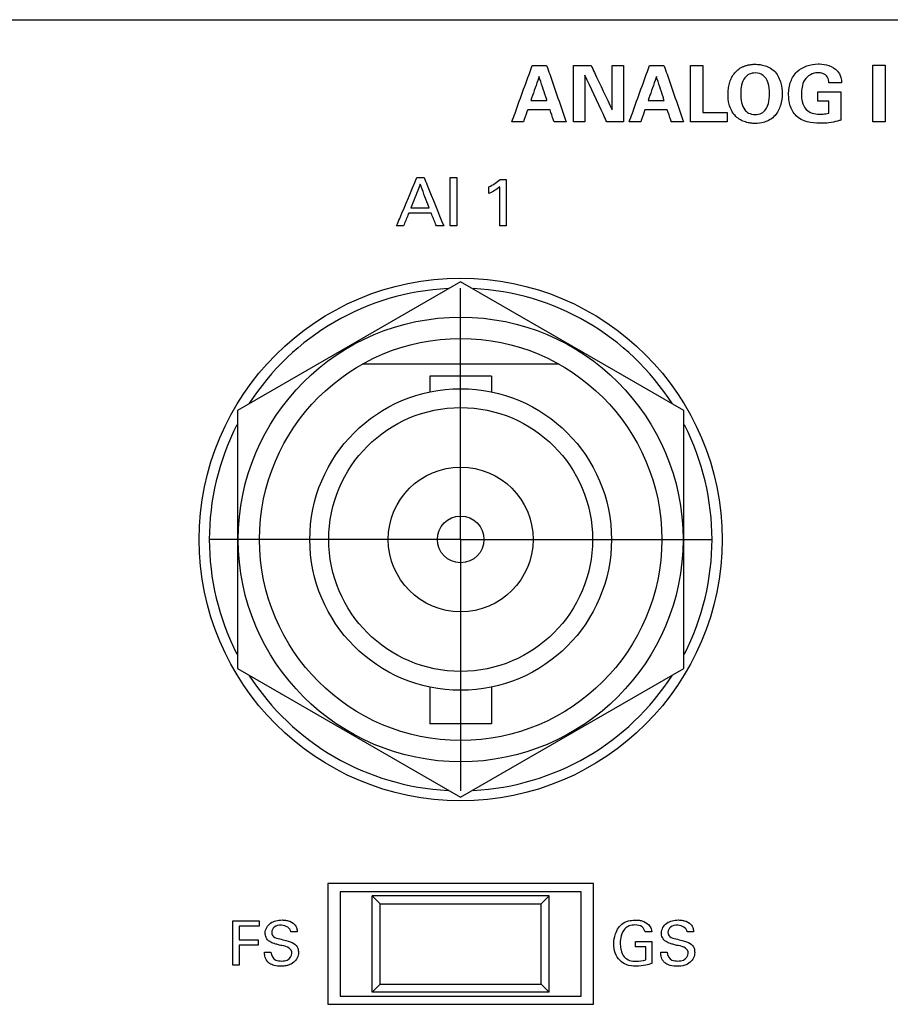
# Model space of a CAD drawing. Header units: inches. Extents: x 0 to 34, y 0 to 22.
# Tile 39 of 119: x 14 to 15.1, y 13.1 to 14.3. Entities that reach past the tile are written whole.
import ezdxf

# ---------------------------------------------------------------- set-up
doc = ezdxf.new("R2010")
doc.units = ezdxf.units.IN
doc.header["$LTSCALE"] = 1.87
doc.header["$MEASUREMENT"] = 0
doc.linetypes.add('CENTER', pattern=[0.6, 0.375, -0.075, 0.075, -0.075])
doc.layers.get('0').update_dxf_attribs({"linetype": 'CONTINUOUS'})
doc.layers.add('DATUMCURVES', color=7, linetype='CONTINUOUS')
doc.layers.add('DEFAULT_1', color=7, linetype='CENTER')

msp = doc.modelspace()

# ---------------------------------------------------------------- linework, layer by layer
at = {"color": 7, "linetype": 'CONTINUOUS'}
for p, q in [((14.5762, 14.0063), (14.2987, 13.8461)), ((14.8537, 13.8461), (14.5762, 14.0063)), ((14.6986, 13.9039), (14.4538, 13.9039)), ((14.5377, 13.8891), (14.5377, 13.8694)), ((14.6147, 13.8891), (14.5377, 13.8891)), ((14.6147, 13.8891), (14.6147, 13.8694)), ((14.2987, 13.8461), (14.2987, 13.5256)), ((14.8537, 13.5256), (14.8537, 13.8461)), ((14.2987, 13.5256), (14.5762, 13.3654)), ((14.5762, 13.3654), (14.8537, 13.5256)), ((14.5377, 13.5024), (14.5377, 13.4566)), ((14.6147, 13.5024), (14.6147, 13.4566)), ((14.6147, 13.4566), (14.5377, 13.4566)), ((14.4112, 13.2579), (14.4112, 13.1079)), ((14.7412, 13.2579), (14.4112, 13.2579)), ((14.7412, 13.1079), (14.7412, 13.2579)), ((14.4262, 13.2479), (14.4262, 13.1179)), ((14.7262, 13.2479), (14.4262, 13.2479)), ((14.4662, 13.1229), (14.4662, 13.2429)), ((14.4662, 13.2429), (14.4762, 13.2329)), ((14.6862, 13.2429), (14.4662, 13.2429)), ((14.6762, 13.2329), (14.6862, 13.2429)), ((14.6862, 13.1229), (14.6862, 13.2429)), ((14.7262, 13.1179), (14.7262, 13.2479)), ((14.4762, 13.1329), (14.4762, 13.2329)), ((14.4762, 13.2329), (14.6762, 13.2329)), ((14.6762, 13.1329), (14.6762, 13.2329)), ((14.4662, 13.1229), (14.4762, 13.1329)), ((14.4762, 13.1329), (14.6762, 13.1329)), ((14.6762, 13.1329), (14.6862, 13.1229)), ((14.4262, 13.1179), (14.7262, 13.1179)), ((14.6862, 13.1229), (14.4662, 13.1229)), ((14.4112, 13.1079), (14.7412, 13.1079))]:
    msp.add_line(p, q, dxfattribs=at)
for radius in [0.325, 0.2765, 0.25, 0.1875, 0.164, 0.09, 0.029]:
    msp.add_circle((14.5762, 13.6859), radius, dxfattribs=at)
for start, end in [(92.8821, 147.3645), (32.6355, 87.1179), (152.8684, 207.1316), (332.8684, 27.1316), (212.6355, 267.1179), (272.8821, 327.3645)]:
    msp.add_arc((14.5762, 13.6859), 0.3125, start, end, dxfattribs=at)
at = {"layer": 'DATUMCURVES', "color": 40, "linetype": 'CONTINUOUS'}
for points, knots in [([(12.9377, 14.3323, 0.8645), (13.1335, 14.3323, 0.8645), (14.3868, 14.3323, 0.8645), (15.6402, 14.3323, 0.8645), (16.6977, 14.3323, 0.8645)], [0, 0, 0, 0, 0.15625, 1, 1, 1, 1]), ([(15.0231, 14.2035, 0.8645), (15.0126, 14.2035, 0.8645), (14.9948, 14.2066, 0.8645), (14.9849, 14.2252, 0.8645), (14.9833, 14.2403, 0.8645), (14.9853, 14.2551, 0.8645), (14.996, 14.2725, 0.8645), (15.0117, 14.2773, 0.8645), (15.0217, 14.2773, 0.8645), (15.0222, 14.2773, 0.8645)], [0, 0, 0, 0, 0.260073, 0.387073, 0.496285, 0.63518, 0.753427, 0.987589, 1, 1, 1, 1]), ([(15.0222, 14.2773, 0.8645), (15.0263, 14.2772, 0.8645), (15.0344, 14.2759, 0.8645), (15.0446, 14.2701, 0.8645), (15.0492, 14.2614, 0.8645), (15.0496, 14.256, 0.8645), (15.0497, 14.2538, 0.8645)], [0, 0, 0, 0, 0.295758, 0.608711, 0.831337, 1, 1, 1, 1]), ([(14.6398, 14.2051, 0.8645), (14.6411, 14.2087, 0.8645), (14.6496, 14.2322, 0.8645), (14.6581, 14.2556, 0.8645), (14.6652, 14.2754, 0.8645)], [0, 0, 0, 0, 0.15625, 1, 1, 1, 1]), ([(14.6652, 14.2754, 0.8645), (14.6661, 14.2754, 0.8645), (14.6721, 14.2754, 0.8645), (14.6781, 14.2754, 0.8645), (14.6831, 14.2754, 0.8645)], [0, 0, 0, 0, 0.15625, 1, 1, 1, 1]), ([(14.6831, 14.2754, 0.8645), (14.6844, 14.2717, 0.8645), (14.6925, 14.2483, 0.8645), (14.7006, 14.2248, 0.8645), (14.7075, 14.2051, 0.8645)], [0, 0, 0, 0, 0.15625, 1, 1, 1, 1]), ([(14.7165, 14.2754, 0.8645), (14.7177, 14.2754, 0.8645), (14.7249, 14.2754, 0.8645), (14.7322, 14.2754, 0.8645), (14.7383, 14.2754, 0.8645)], [0, 0, 0, 0, 0.15625, 1, 1, 1, 1]), ([(14.7165, 14.2051, 0.8645), (14.7165, 14.2087, 0.8645), (14.7165, 14.2322, 0.8645), (14.7165, 14.2556, 0.8645), (14.7165, 14.2754, 0.8645)], [0, 0, 0, 0, 0.15625, 1, 1, 1, 1]), ([(14.7383, 14.2754, 0.8645), (14.7397, 14.2725, 0.8645), (14.7485, 14.254, 0.8645), (14.7572, 14.2356, 0.8645), (14.7646, 14.22, 0.8645)], [0, 0, 0, 0, 0.15625, 1, 1, 1, 1]), ([(14.7646, 14.22, 0.8645), (14.7646, 14.2229, 0.8645), (14.7646, 14.2414, 0.8645), (14.7646, 14.2598, 0.8645), (14.7646, 14.2754, 0.8645)], [0, 0, 0, 0, 0.15625, 1, 1, 1, 1]), ([(14.7787, 14.2754, 0.8645), (14.7787, 14.2717, 0.8645), (14.7787, 14.2483, 0.8645), (14.7787, 14.2248, 0.8645), (14.7787, 14.2051, 0.8645)], [0, 0, 0, 0, 0.15625, 1, 1, 1, 1]), ([(14.7857, 14.2051, 0.8645), (14.787, 14.2087, 0.8645), (14.7954, 14.2322, 0.8645), (14.8039, 14.2556, 0.8645), (14.811, 14.2754, 0.8645)], [0, 0, 0, 0, 0.15625, 1, 1, 1, 1]), ([(14.811, 14.2754, 0.8645), (14.812, 14.2754, 0.8645), (14.8179, 14.2754, 0.8645), (14.8239, 14.2754, 0.8645), (14.8289, 14.2754, 0.8645)], [0, 0, 0, 0, 0.15625, 1, 1, 1, 1]), ([(14.8289, 14.2754, 0.8645), (14.8302, 14.2717, 0.8645), (14.8383, 14.2483, 0.8645), (14.8465, 14.2248, 0.8645), (14.8533, 14.2051, 0.8645)], [0, 0, 0, 0, 0.15625, 1, 1, 1, 1]), ([(14.8621, 14.2753, 0.8645), (14.8629, 14.2753, 0.8645), (14.868, 14.2753, 0.8645), (14.8731, 14.2753, 0.8645), (14.8774, 14.2753, 0.8645)], [0, 0, 0, 0, 0.15625, 1, 1, 1, 1]), ([(14.8621, 14.2051, 0.8645), (14.8621, 14.2087, 0.8645), (14.8621, 14.2321, 0.8645), (14.8621, 14.2555, 0.8645), (14.8621, 14.2753, 0.8645)], [0, 0, 0, 0, 0.15625, 1, 1, 1, 1]), ([(14.8774, 14.2753, 0.8645), (14.8774, 14.2722, 0.8645), (14.8774, 14.2528, 0.8645), (14.8774, 14.2334, 0.8645), (14.8774, 14.217, 0.8645)], [0, 0, 0, 0, 0.15625, 1, 1, 1, 1]), ([(14.9411, 14.2033, 0.8645), (14.939, 14.2034, 0.8645), (14.935, 14.2038, 0.8645), (14.9263, 14.206, 0.8645), (14.9155, 14.2127, 0.8645), (14.909, 14.2272, 0.8645), (14.9085, 14.2388, 0.8645), (14.9089, 14.2461, 0.8645), (14.9102, 14.253, 0.8645), (14.9125, 14.2594, 0.8645), (14.9158, 14.2651, 0.8645), (14.9204, 14.27, 0.8645), (14.9252, 14.2731, 0.8645), (14.9298, 14.275, 0.8645), (14.933, 14.2759, 0.8645), (14.9357, 14.2763, 0.8645), (14.9378, 14.2766, 0.8645), (14.9397, 14.2768, 0.8645), (14.9409, 14.2768, 0.8645), (14.9419, 14.2768, 0.8645), (14.9419, 14.2768, 0.8645), (14.9424, 14.2768, 0.8645)], [0, 0, 0, 0, 0.037678, 0.081637, 0.169553, 0.275768, 0.381982, 0.459235, 0.536487, 0.613739, 0.690991, 0.768243, 0.845496, 0.884122, 0.922748, 0.942061, 0.961374, 0.980687, 0.990343, 0.995172, 1, 1, 1, 1]), ([(14.9603, 14.241, 0.8645), (14.9603, 14.2444, 0.8645), (14.9594, 14.2545, 0.8645), (14.9527, 14.2642, 0.8645), (14.9432, 14.2668, 0.8645), (14.9345, 14.2649, 0.8645), (14.9261, 14.2578, 0.8645), (14.9243, 14.2478, 0.8645), (14.9244, 14.2397, 0.8645)], [0, 0, 0, 0, 0.147478, 0.296429, 0.44538, 0.56216, 0.67894, 1, 1, 1, 1]), ([(14.9424, 14.2768, 0.8645), (14.9429, 14.2768, 0.8645), (14.9454, 14.2768, 0.8645), (14.9493, 14.2764, 0.8645), (14.9572, 14.2748, 0.8645), (14.9685, 14.2681, 0.8645), (14.9753, 14.2529, 0.8645), (14.9765, 14.2385, 0.8645), (14.9745, 14.2254, 0.8645), (14.9669, 14.2106, 0.8645), (14.9535, 14.204, 0.8645), (14.945, 14.2033, 0.8645), (14.9415, 14.2033, 0.8645), (14.9411, 14.2033, 0.8645)], [0, 0, 0, 0, 0.020703, 0.041405, 0.082811, 0.165622, 0.256175, 0.346728, 0.480717, 0.614706, 0.797043, 0.979379, 1, 1, 1, 1]), ([(15.0203, 14.2663, 0.8645), (15.014, 14.2663, 0.8645), (15.0038, 14.2606, 0.8645), (15.0004, 14.2485, 0.8645), (14.9996, 14.2394, 0.8645), (15.0004, 14.2299, 0.8645), (15.0056, 14.2176, 0.8645), (15.0163, 14.2147, 0.8645), (15.0222, 14.2147, 0.8645)], [0, 0, 0, 0, 0.25565, 0.378813, 0.496177, 0.619158, 0.76456, 1, 1, 1, 1]), ([(15.0341, 14.2538, 0.8645), (15.0339, 14.2562, 0.8645), (15.033, 14.2613, 0.8645), (15.0269, 14.2658, 0.8645), (15.0224, 14.2663, 0.8645), (15.0203, 14.2663, 0.8645)], [0, 0, 0, 0, 0.354875, 0.705728, 1, 1, 1, 1]), ([(15.0887, 14.2756, 0.8645), (15.0895, 14.2756, 0.8645), (15.0945, 14.2756, 0.8645), (15.0995, 14.2756, 0.8645), (15.1038, 14.2756, 0.8645)], [0, 0, 0, 0, 0.15625, 1, 1, 1, 1]), ([(15.0887, 14.2051, 0.8645), (15.0887, 14.2087, 0.8645), (15.0887, 14.2322, 0.8645), (15.0887, 14.2557, 0.8645), (15.0887, 14.2756, 0.8645)], [0, 0, 0, 0, 0.15625, 1, 1, 1, 1]), ([(15.1038, 14.2756, 0.8645), (15.1038, 14.2719, 0.8645), (15.1038, 14.2484, 0.8645), (15.1038, 14.2249, 0.8645), (15.1038, 14.2051, 0.8645)], [0, 0, 0, 0, 0.15625, 1, 1, 1, 1]), ([(14.6737, 14.2616, 0.8645), (14.6732, 14.26, 0.8645), (14.6697, 14.25, 0.8645), (14.6663, 14.24, 0.8645), (14.6633, 14.2316, 0.8645)], [0, 0, 0, 0, 0.15625, 1, 1, 1, 1]), ([(14.6835, 14.2316, 0.8645), (14.683, 14.2332, 0.8645), (14.6797, 14.2432, 0.8645), (14.6765, 14.2531, 0.8645), (14.6737, 14.2616, 0.8645)], [0, 0, 0, 0, 0.15625, 1, 1, 1, 1]), ([(14.7579, 14.2051, 0.8645), (14.7565, 14.2081, 0.8645), (14.7474, 14.2276, 0.8645), (14.7384, 14.247, 0.8645), (14.7307, 14.2634, 0.8645)], [0, 0, 0, 0, 0.15625, 1, 1, 1, 1]), ([(14.7307, 14.2634, 0.8645), (14.7307, 14.2604, 0.8645), (14.7307, 14.2409, 0.8645), (14.7307, 14.2215, 0.8645), (14.7307, 14.2051, 0.8645)], [0, 0, 0, 0, 0.15625, 1, 1, 1, 1]), ([(14.8196, 14.2616, 0.8645), (14.819, 14.26, 0.8645), (14.8156, 14.25, 0.8645), (14.8121, 14.24, 0.8645), (14.8092, 14.2316, 0.8645)], [0, 0, 0, 0, 0.15625, 1, 1, 1, 1]), ([(14.8293, 14.2316, 0.8645), (14.8288, 14.2332, 0.8645), (14.8256, 14.2432, 0.8645), (14.8223, 14.2531, 0.8645), (14.8196, 14.2616, 0.8645)], [0, 0, 0, 0, 0.15625, 1, 1, 1, 1]), ([(15.0497, 14.2538, 0.8645), (15.0489, 14.2538, 0.8645), (15.0437, 14.2538, 0.8645), (15.0385, 14.2538, 0.8645), (15.0341, 14.2538, 0.8645)], [0, 0, 0, 0, 0.15625, 1, 1, 1, 1]), ([(14.9296, 14.22, 0.8645), (14.9307, 14.2186, 0.8645), (14.9334, 14.2158, 0.8645), (14.9418, 14.2138, 0.8645), (14.9508, 14.2155, 0.8645), (14.9565, 14.2212, 0.8645), (14.9603, 14.2299, 0.8645), (14.9603, 14.241, 0.8645)], [0, 0, 0, 0, 0.193515, 0.38703, 0.556543, 0.726055, 1, 1, 1, 1]), ([(15.0201, 14.2425, 0.8645), (15.0215, 14.2425, 0.8645), (15.0311, 14.2425, 0.8645), (15.0407, 14.2425, 0.8645), (15.0487, 14.2425, 0.8645)], [0, 0, 0, 0, 0.15625, 1, 1, 1, 1]), ([(15.0487, 14.2425, 0.8645), (15.0487, 14.2407, 0.8645), (15.0487, 14.229, 0.8645), (15.0487, 14.2173, 0.8645), (15.0487, 14.2074, 0.8645)], [0, 0, 0, 0, 0.15625, 1, 1, 1, 1]), ([(14.6633, 14.2316, 0.8645), (14.6644, 14.2316, 0.8645), (14.6711, 14.2316, 0.8645), (14.6778, 14.2316, 0.8645), (14.6835, 14.2316, 0.8645)], [0, 0, 0, 0, 0.15625, 1, 1, 1, 1]), ([(14.8092, 14.2316, 0.8645), (14.8102, 14.2316, 0.8645), (14.8169, 14.2316, 0.8645), (14.8236, 14.2316, 0.8645), (14.8293, 14.2316, 0.8645)], [0, 0, 0, 0, 0.15625, 1, 1, 1, 1]), ([(15.0337, 14.2161, 0.8645), (15.0337, 14.2168, 0.8645), (15.0337, 14.2218, 0.8645), (15.0337, 14.2267, 0.8645), (15.0337, 14.2308, 0.8645)], [0, 0, 0, 0, 0.15625, 1, 1, 1, 1]), ([(14.6595, 14.2202, 0.8645), (14.6592, 14.2194, 0.8645), (14.6574, 14.2144, 0.8645), (14.6557, 14.2093, 0.8645), (14.6542, 14.2051, 0.8645)], [0, 0, 0, 0, 0.15625, 1, 1, 1, 1]), ([(14.6873, 14.2202, 0.8645), (14.6858, 14.2202, 0.8645), (14.6765, 14.2202, 0.8645), (14.6673, 14.2202, 0.8645), (14.6595, 14.2202, 0.8645)], [0, 0, 0, 0, 0.15625, 1, 1, 1, 1]), ([(14.6923, 14.2051, 0.8645), (14.6921, 14.2059, 0.8645), (14.6904, 14.2109, 0.8645), (14.6887, 14.216, 0.8645), (14.6873, 14.2202, 0.8645)], [0, 0, 0, 0, 0.15625, 1, 1, 1, 1]), ([(14.8053, 14.2202, 0.8645), (14.805, 14.2194, 0.8645), (14.8033, 14.2144, 0.8645), (14.8015, 14.2093, 0.8645), (14.8, 14.2051, 0.8645)], [0, 0, 0, 0, 0.15625, 1, 1, 1, 1]), ([(14.8331, 14.2202, 0.8645), (14.8316, 14.2202, 0.8645), (14.8224, 14.2202, 0.8645), (14.8131, 14.2202, 0.8645), (14.8053, 14.2202, 0.8645)], [0, 0, 0, 0, 0.15625, 1, 1, 1, 1]), ([(14.8381, 14.2051, 0.8645), (14.8379, 14.2059, 0.8645), (14.8362, 14.2109, 0.8645), (14.8345, 14.216, 0.8645), (14.8331, 14.2202, 0.8645)], [0, 0, 0, 0, 0.15625, 1, 1, 1, 1]), ([(14.8774, 14.217, 0.8645), (14.879, 14.217, 0.8645), (14.889, 14.217, 0.8645), (14.8991, 14.217, 0.8645), (14.9076, 14.217, 0.8645)], [0, 0, 0, 0, 0.15625, 1, 1, 1, 1]), ([(15.0222, 14.2147, 0.8645), (15.0237, 14.2147, 0.8645), (15.0276, 14.2148, 0.8645), (15.0314, 14.2154, 0.8645), (15.0337, 14.2161, 0.8645)], [0, 0, 0, 0, 0.400598, 1, 1, 1, 1]), ([(14.6542, 14.2051, 0.8645), (14.6535, 14.2051, 0.8645), (14.6487, 14.2051, 0.8645), (14.6439, 14.2051, 0.8645), (14.6398, 14.2051, 0.8645)], [0, 0, 0, 0, 0.15625, 1, 1, 1, 1]), ([(14.7075, 14.2051, 0.8645), (14.7067, 14.2051, 0.8645), (14.7016, 14.2051, 0.8645), (14.6966, 14.2051, 0.8645), (14.6923, 14.2051, 0.8645)], [0, 0, 0, 0, 0.15625, 1, 1, 1, 1]), ([(14.7307, 14.2051, 0.8645), (14.73, 14.2051, 0.8645), (14.7252, 14.2051, 0.8645), (14.7205, 14.2051, 0.8645), (14.7165, 14.2051, 0.8645)], [0, 0, 0, 0, 0.15625, 1, 1, 1, 1]), ([(14.7787, 14.2051, 0.8645), (14.7776, 14.2051, 0.8645), (14.7707, 14.2051, 0.8645), (14.7638, 14.2051, 0.8645), (14.7579, 14.2051, 0.8645)], [0, 0, 0, 0, 0.15625, 1, 1, 1, 1]), ([(14.8, 14.2051, 0.8645), (14.7993, 14.2051, 0.8645), (14.7945, 14.2051, 0.8645), (14.7897, 14.2051, 0.8645), (14.7857, 14.2051, 0.8645)], [0, 0, 0, 0, 0.15625, 1, 1, 1, 1]), ([(14.8533, 14.2051, 0.8645), (14.8525, 14.2051, 0.8645), (14.8475, 14.2051, 0.8645), (14.8424, 14.2051, 0.8645), (14.8381, 14.2051, 0.8645)], [0, 0, 0, 0, 0.15625, 1, 1, 1, 1]), ([(14.9076, 14.2051, 0.8645), (14.9052, 14.2051, 0.8645), (14.89, 14.2051, 0.8645), (14.8749, 14.2051, 0.8645), (14.8621, 14.2051, 0.8645)], [0, 0, 0, 0, 0.15625, 1, 1, 1, 1]), ([(15.0487, 14.2074, 0.8645), (15.0474, 14.207, 0.8645), (15.0392, 14.2043, 0.8645), (15.0304, 14.2035, 0.8645), (15.0231, 14.2035, 0.8645)], [0, 0, 0, 0, 0.156099, 1, 1, 1, 1]), ([(15.1038, 14.2051, 0.8645), (15.103, 14.2051, 0.8645), (15.098, 14.2051, 0.8645), (15.0929, 14.2051, 0.8645), (15.0887, 14.2051, 0.8645)], [0, 0, 0, 0, 0.15625, 1, 1, 1, 1]), ([(14.4965, 14.0759, 0.8645), (14.4978, 14.079, 0.8645), (14.5063, 14.099, 0.8645), (14.5147, 14.1191, 0.8645), (14.5218, 14.136, 0.8645)], [0, 0, 0, 0, 0.15625, 1, 1, 1, 1]), ([(14.5308, 14.136, 0.8645), (14.532, 14.1329, 0.8645), (14.5401, 14.1128, 0.8645), (14.5482, 14.0928, 0.8645), (14.5551, 14.0759, 0.8645)], [0, 0, 0, 0, 0.15625, 1, 1, 1, 1]), ([(14.5633, 14.0759, 0.8645), (14.5633, 14.079, 0.8645), (14.5633, 14.099, 0.8645), (14.5633, 14.1191, 0.8645), (14.5633, 14.136, 0.8645)], [0, 0, 0, 0, 0.15625, 1, 1, 1, 1]), ([(14.5716, 14.136, 0.8645), (14.5716, 14.1329, 0.8645), (14.5716, 14.1128, 0.8645), (14.5716, 14.0928, 0.8645), (14.5716, 14.0759, 0.8645)], [0, 0, 0, 0, 0.15625, 1, 1, 1, 1]), ([(14.6328, 14.1335, 0.8645), (14.6328, 14.1305, 0.8645), (14.6328, 14.1113, 0.8645), (14.6328, 14.0921, 0.8645), (14.6328, 14.0759, 0.8645)], [0, 0, 0, 0, 0.15625, 1, 1, 1, 1]), ([(14.5259, 14.1278, 0.8645), (14.5253, 14.1262, 0.8645), (14.5214, 14.1164, 0.8645), (14.5175, 14.1066, 0.8645), (14.5143, 14.0983, 0.8645)], [0, 0, 0, 0, 0.15625, 1, 1, 1, 1]), ([(14.537, 14.0983, 0.8645), (14.5364, 14.0998, 0.8645), (14.5327, 14.1096, 0.8645), (14.529, 14.1195, 0.8645), (14.5259, 14.1278, 0.8645)], [0, 0, 0, 0, 0.15625, 1, 1, 1, 1]), ([(14.6248, 14.0759, 0.8645), (14.6248, 14.0784, 0.8645), (14.6248, 14.0946, 0.8645), (14.6248, 14.1108, 0.8645), (14.6248, 14.1244, 0.8645)], [0, 0, 0, 0, 0.15625, 1, 1, 1, 1]), ([(14.5143, 14.0983, 0.8645), (14.5154, 14.0983, 0.8645), (14.523, 14.0983, 0.8645), (14.5306, 14.0983, 0.8645), (14.537, 14.0983, 0.8645)], [0, 0, 0, 0, 0.15625, 1, 1, 1, 1]), ([(14.5116, 14.0915, 0.8645), (14.5113, 14.0907, 0.8645), (14.5091, 14.0855, 0.8645), (14.5069, 14.0803, 0.8645), (14.5051, 14.0759, 0.8645)], [0, 0, 0, 0, 0.15625, 1, 1, 1, 1]), ([(14.5395, 14.0915, 0.8645), (14.5381, 14.0915, 0.8645), (14.5287, 14.0915, 0.8645), (14.5194, 14.0915, 0.8645), (14.5116, 14.0915, 0.8645)], [0, 0, 0, 0, 0.15625, 1, 1, 1, 1]), ([(14.546, 14.0759, 0.8645), (14.5457, 14.0767, 0.8645), (14.5435, 14.0819, 0.8645), (14.5413, 14.0871, 0.8645), (14.5395, 14.0915, 0.8645)], [0, 0, 0, 0, 0.15625, 1, 1, 1, 1]), ([(14.3665, 13.1715, 0.8645), (14.3665, 13.1739, 0.8645), (14.363, 13.1796, 0.8645), (14.3551, 13.1804, 0.8645), (14.3488, 13.1821, 0.8645), (14.3437, 13.1834, 0.8645), (14.3383, 13.1855, 0.8645), (14.334, 13.1904, 0.8645), (14.3322, 13.1993, 0.8645), (14.3373, 13.2086, 0.8645), (14.3466, 13.2121, 0.8645), (14.3535, 13.2129, 0.8645), (14.3579, 13.2126, 0.8645), (14.3598, 13.2122, 0.8645)], [0, 0, 0, 0, 0.089355, 0.210968, 0.281653, 0.334722, 0.408495, 0.494798, 0.567048, 0.741245, 0.832927, 0.929463, 1, 1, 1, 1]), ([(14.3598, 13.2122, 0.8645), (14.3604, 13.2121, 0.8645), (14.364, 13.2113, 0.8645), (14.3695, 13.2087, 0.8645), (14.3726, 13.2027, 0.8645), (14.3729, 13.1993, 0.8645), (14.373, 13.1979, 0.8645)], [0, 0, 0, 0, 0.088572, 0.522975, 0.796261, 1, 1, 1, 1]), ([(14.7666, 13.1832, 0.8645), (14.7666, 13.1873, 0.8645), (14.768, 13.1969, 0.8645), (14.7756, 13.2085, 0.8645), (14.7862, 13.2122, 0.8645), (14.7928, 13.2126, 0.8645), (14.7976, 13.2125, 0.8645), (14.8034, 13.2114, 0.8645), (14.8095, 13.2081, 0.8645), (14.8132, 13.2025, 0.8645), (14.8136, 13.1992, 0.8645), (14.8137, 13.1979, 0.8645)], [0, 0, 0, 0, 0.170715, 0.40006, 0.52865, 0.621315, 0.671705, 0.730164, 0.866047, 0.945297, 1, 1, 1, 1]), ([(14.8592, 13.1715, 0.8645), (14.8592, 13.1739, 0.8645), (14.8556, 13.1796, 0.8645), (14.8477, 13.1804, 0.8645), (14.8415, 13.1821, 0.8645), (14.8364, 13.1834, 0.8645), (14.831, 13.1855, 0.8645), (14.8266, 13.1904, 0.8645), (14.8248, 13.1993, 0.8645), (14.83, 13.2086, 0.8645), (14.8392, 13.2121, 0.8645), (14.8461, 13.2129, 0.8645), (14.8506, 13.2126, 0.8645), (14.8524, 13.2122, 0.8645)], [0, 0, 0, 0, 0.089348, 0.210896, 0.281617, 0.334681, 0.408412, 0.494766, 0.56702, 0.741236, 0.832946, 0.929504, 1, 1, 1, 1]), ([(14.8524, 13.2122, 0.8645), (14.853, 13.2121, 0.8645), (14.8567, 13.2113, 0.8645), (14.8621, 13.2087, 0.8645), (14.8653, 13.2027, 0.8645), (14.8656, 13.1993, 0.8645), (14.8657, 13.1979, 0.8645)], [0, 0, 0, 0, 0.088525, 0.522859, 0.796218, 1, 1, 1, 1]), ([(14.2929, 13.2116, 0.8645), (14.2946, 13.2116, 0.8645), (14.3056, 13.2116, 0.8645), (14.3165, 13.2116, 0.8645), (14.3257, 13.2116, 0.8645)], [0, 0, 0, 0, 0.15625, 1, 1, 1, 1]), ([(14.2929, 13.1565, 0.8645), (14.2929, 13.1594, 0.8645), (14.2929, 13.1777, 0.8645), (14.2929, 13.1961, 0.8645), (14.2929, 13.2116, 0.8645)], [0, 0, 0, 0, 0.15625, 1, 1, 1, 1]), ([(14.3257, 13.2051, 0.8645), (14.3244, 13.2051, 0.8645), (14.3161, 13.2051, 0.8645), (14.3077, 13.2051, 0.8645), (14.3007, 13.2051, 0.8645)], [0, 0, 0, 0, 0.15625, 1, 1, 1, 1]), ([(14.3007, 13.2051, 0.8645), (14.3007, 13.2043, 0.8645), (14.3007, 13.1985, 0.8645), (14.3007, 13.1928, 0.8645), (14.3007, 13.188, 0.8645)], [0, 0, 0, 0, 0.15625, 1, 1, 1, 1]), ([(14.3651, 13.1979, 0.8645), (14.3648, 13.2027, 0.8645), (14.3549, 13.2077, 0.8645), (14.3444, 13.2054, 0.8645), (14.3411, 13.1997, 0.8645), (14.3413, 13.1971, 0.8645), (14.3413, 13.197, 0.8645)], [0, 0, 0, 0, 0.458034, 0.755099, 0.988313, 1, 1, 1, 1]), ([(14.8054, 13.1979, 0.8645), (14.805, 13.2003, 0.8645), (14.8018, 13.2056, 0.8645), (14.7935, 13.2069, 0.8645), (14.7859, 13.206, 0.8645), (14.7791, 13.2015, 0.8645), (14.7753, 13.1934, 0.8645), (14.7743, 13.1846, 0.8645), (14.7748, 13.1792, 0.8645), (14.7753, 13.1767, 0.8645)], [0, 0, 0, 0, 0.128924, 0.289493, 0.416731, 0.531173, 0.710413, 0.867977, 1, 1, 1, 1]), ([(14.8577, 13.1979, 0.8645), (14.8575, 13.2027, 0.8645), (14.8475, 13.2077, 0.8645), (14.8371, 13.2054, 0.8645), (14.8338, 13.1997, 0.8645), (14.8339, 13.1971, 0.8645), (14.8339, 13.197, 0.8645)], [0, 0, 0, 0, 0.458035, 0.755043, 0.988313, 1, 1, 1, 1]), ([(14.3007, 13.188, 0.8645), (14.3019, 13.188, 0.8645), (14.3098, 13.188, 0.8645), (14.3177, 13.188, 0.8645), (14.3243, 13.188, 0.8645)], [0, 0, 0, 0, 0.15625, 1, 1, 1, 1]), ([(14.3413, 13.197, 0.8645), (14.3414, 13.1951, 0.8645), (14.3437, 13.1906, 0.8645), (14.3486, 13.1898, 0.8645), (14.3512, 13.1892, 0.8645)], [0, 0, 0, 0, 0.406284, 1, 1, 1, 1]), ([(14.3512, 13.1892, 0.8645), (14.3538, 13.1885, 0.8645), (14.3598, 13.187, 0.8645), (14.366, 13.1853, 0.8645), (14.369, 13.1834, 0.8645)], [0, 0, 0, 0, 0.433463, 1, 1, 1, 1]), ([(14.8339, 13.197, 0.8645), (14.834, 13.1951, 0.8645), (14.8363, 13.1906, 0.8645), (14.8412, 13.1898, 0.8645), (14.8438, 13.1892, 0.8645)], [0, 0, 0, 0, 0.406292, 1, 1, 1, 1]), ([(14.8438, 13.1892, 0.8645), (14.8464, 13.1885, 0.8645), (14.8524, 13.187, 0.8645), (14.8587, 13.1853, 0.8645), (14.8616, 13.1834, 0.8645)], [0, 0, 0, 0, 0.433488, 1, 1, 1, 1]), ([(14.3243, 13.1815, 0.8645), (14.3231, 13.1815, 0.8645), (14.3152, 13.1815, 0.8645), (14.3073, 13.1815, 0.8645), (14.3007, 13.1815, 0.8645)], [0, 0, 0, 0, 0.15625, 1, 1, 1, 1]), ([(14.3007, 13.1815, 0.8645), (14.3007, 13.1802, 0.8645), (14.3007, 13.1719, 0.8645), (14.3007, 13.1635, 0.8645), (14.3007, 13.1565, 0.8645)], [0, 0, 0, 0, 0.15625, 1, 1, 1, 1]), ([(14.369, 13.1834, 0.8645), (14.3711, 13.182, 0.8645), (14.3739, 13.1784, 0.8645), (14.3746, 13.1729, 0.8645), (14.3743, 13.1688, 0.8645), (14.3728, 13.1644, 0.8645), (14.369, 13.1595, 0.8645), (14.3632, 13.1566, 0.8645), (14.3575, 13.1554, 0.8645), (14.3515, 13.155, 0.8645), (14.345, 13.1556, 0.8645), (14.3403, 13.1576, 0.8645), (14.3386, 13.1587, 0.8645)], [0, 0, 0, 0, 0.128911, 0.217512, 0.278519, 0.3373, 0.4549, 0.587213, 0.663947, 0.749704, 0.896414, 1, 1, 1, 1]), ([(14.8139, 13.1586, 0.8645), (14.8115, 13.1578, 0.8645), (14.8051, 13.156, 0.8645), (14.7943, 13.1548, 0.8645), (14.7828, 13.156, 0.8645), (14.7732, 13.1621, 0.8645), (14.7677, 13.1716, 0.8645), (14.7666, 13.1793, 0.8645), (14.7666, 13.1832, 0.8645)], [0, 0, 0, 0, 0.120758, 0.310242, 0.504411, 0.645823, 0.821226, 1, 1, 1, 1]), ([(14.7753, 13.1767, 0.8645), (14.7754, 13.1763, 0.8645), (14.7762, 13.1728, 0.8645), (14.7785, 13.1666, 0.8645), (14.7862, 13.1619, 0.8645), (14.7957, 13.161, 0.8645), (14.8024, 13.162, 0.8645), (14.8063, 13.1631, 0.8645)], [0, 0, 0, 0, 0.031793, 0.278562, 0.480357, 0.688973, 1, 1, 1, 1]), ([(14.7937, 13.1858, 0.8645), (14.7948, 13.1858, 0.8645), (14.8015, 13.1858, 0.8645), (14.8083, 13.1858, 0.8645), (14.8139, 13.1858, 0.8645)], [0, 0, 0, 0, 0.15625, 1, 1, 1, 1]), ([(14.8063, 13.1631, 0.8645), (14.8063, 13.164, 0.8645), (14.8063, 13.1694, 0.8645), (14.8063, 13.1749, 0.8645), (14.8063, 13.1795, 0.8645)], [0, 0, 0, 0, 0.15625, 1, 1, 1, 1]), ([(14.8139, 13.1858, 0.8645), (14.8139, 13.1844, 0.8645), (14.8139, 13.1753, 0.8645), (14.8139, 13.1663, 0.8645), (14.8139, 13.1586, 0.8645)], [0, 0, 0, 0, 0.15625, 1, 1, 1, 1]), ([(14.8616, 13.1834, 0.8645), (14.8637, 13.182, 0.8645), (14.8666, 13.1784, 0.8645), (14.8673, 13.1729, 0.8645), (14.8669, 13.1688, 0.8645), (14.8655, 13.1644, 0.8645), (14.8616, 13.1595, 0.8645), (14.8543, 13.1558, 0.8645), (14.8456, 13.1549, 0.8645), (14.8376, 13.1556, 0.8645), (14.8329, 13.1576, 0.8645), (14.8312, 13.1587, 0.8645)], [0, 0, 0, 0, 0.128931, 0.217578, 0.278611, 0.337421, 0.455088, 0.587467, 0.749524, 0.896351, 1, 1, 1, 1]), ([(14.3386, 13.1587, 0.8645), (14.3375, 13.1595, 0.8645), (14.3347, 13.1619, 0.8645), (14.3326, 13.167, 0.8645), (14.3324, 13.1709, 0.8645), (14.3324, 13.1726, 0.8645)], [0, 0, 0, 0, 0.255041, 0.678849, 1, 1, 1, 1]), ([(14.3403, 13.1726, 0.8645), (14.3405, 13.1688, 0.8645), (14.3444, 13.1618, 0.8645), (14.3511, 13.1617, 0.8645), (14.3536, 13.1617, 0.8645)], [0, 0, 0, 0, 0.603022, 1, 1, 1, 1]), ([(14.3536, 13.1617, 0.8645), (14.3559, 13.1617, 0.8645), (14.362, 13.162, 0.8645), (14.3665, 13.168, 0.8645), (14.3665, 13.1715, 0.8645)], [0, 0, 0, 0, 0.395812, 1, 1, 1, 1]), ([(14.8312, 13.1587, 0.8645), (14.8301, 13.1595, 0.8645), (14.8274, 13.1619, 0.8645), (14.8252, 13.167, 0.8645), (14.825, 13.1709, 0.8645), (14.825, 13.1726, 0.8645)], [0, 0, 0, 0, 0.255086, 0.678837, 1, 1, 1, 1]), ([(14.833, 13.1726, 0.8645), (14.8331, 13.1688, 0.8645), (14.837, 13.1618, 0.8645), (14.8438, 13.1617, 0.8645), (14.8463, 13.1617, 0.8645)], [0, 0, 0, 0, 0.602967, 1, 1, 1, 1]), ([(14.8463, 13.1617, 0.8645), (14.8486, 13.1617, 0.8645), (14.8546, 13.162, 0.8645), (14.8592, 13.168, 0.8645), (14.8592, 13.1715, 0.8645)], [0, 0, 0, 0, 0.395713, 1, 1, 1, 1])]:
    msp.add_open_spline(points, degree=3, knots=knots, dxfattribs=at)
for points in [[(14.7646, 14.2754, 0.8645), (14.7693, 14.2754, 0.8645), (14.774, 14.2754, 0.8645), (14.7787, 14.2754, 0.8645)], [(15.0201, 14.2308, 0.8645), (15.0201, 14.2347, 0.8645), (15.0201, 14.2386, 0.8645), (15.0201, 14.2425, 0.8645)], [(14.9244, 14.2397, 0.8645), (14.9244, 14.2329, 0.8645), (14.9255, 14.2255, 0.8645), (14.9296, 14.22, 0.8645)], [(15.0337, 14.2308, 0.8645), (15.0291, 14.2308, 0.8645), (15.0246, 14.2308, 0.8645), (15.0201, 14.2308, 0.8645)], [(14.9076, 14.217, 0.8645), (14.9076, 14.213, 0.8645), (14.9076, 14.2091, 0.8645), (14.9076, 14.2051, 0.8645)], [(14.5218, 14.136, 0.8645), (14.5248, 14.136, 0.8645), (14.5278, 14.136, 0.8645), (14.5308, 14.136, 0.8645)], [(14.5633, 14.136, 0.8645), (14.566, 14.136, 0.8645), (14.5688, 14.136, 0.8645), (14.5716, 14.136, 0.8645)], [(14.6114, 14.1244, 0.8645), (14.6164, 14.127, 0.8645), (14.6212, 14.1299, 0.8645), (14.6254, 14.1335, 0.8645)], [(14.6254, 14.1335, 0.8645), (14.6279, 14.1335, 0.8645), (14.6304, 14.1335, 0.8645), (14.6328, 14.1335, 0.8645)], [(14.6248, 14.1244, 0.8645), (14.6208, 14.1211, 0.8645), (14.6162, 14.1183, 0.8645), (14.6114, 14.1161, 0.8645)], [(14.6114, 14.1161, 0.8645), (14.6114, 14.1189, 0.8645), (14.6114, 14.1217, 0.8645), (14.6114, 14.1244, 0.8645)], [(14.5051, 14.0759, 0.8645), (14.5022, 14.0759, 0.8645), (14.4994, 14.0759, 0.8645), (14.4965, 14.0759, 0.8645)], [(14.5551, 14.0759, 0.8645), (14.5521, 14.0759, 0.8645), (14.549, 14.0759, 0.8645), (14.546, 14.0759, 0.8645)], [(14.5716, 14.0759, 0.8645), (14.5688, 14.0759, 0.8645), (14.566, 14.0759, 0.8645), (14.5633, 14.0759, 0.8645)], [(14.6328, 14.0759, 0.8645), (14.6302, 14.0759, 0.8645), (14.6275, 14.0759, 0.8645), (14.6248, 14.0759, 0.8645)], [(14.3257, 13.2116, 0.8645), (14.3257, 13.2095, 0.8645), (14.3257, 13.2073, 0.8645), (14.3257, 13.2051, 0.8645)], [(14.3243, 13.188, 0.8645), (14.3243, 13.1858, 0.8645), (14.3243, 13.1837, 0.8645), (14.3243, 13.1815, 0.8645)], [(14.373, 13.1979, 0.8645), (14.3704, 13.1979, 0.8645), (14.3677, 13.1979, 0.8645), (14.3651, 13.1979, 0.8645)], [(14.8137, 13.1979, 0.8645), (14.8109, 13.1979, 0.8645), (14.8082, 13.1979, 0.8645), (14.8054, 13.1979, 0.8645)], [(14.8657, 13.1979, 0.8645), (14.863, 13.1979, 0.8645), (14.8604, 13.1979, 0.8645), (14.8577, 13.1979, 0.8645)], [(14.7937, 13.1795, 0.8645), (14.7937, 13.1816, 0.8645), (14.7937, 13.1837, 0.8645), (14.7937, 13.1858, 0.8645)], [(14.8063, 13.1795, 0.8645), (14.8021, 13.1795, 0.8645), (14.7979, 13.1795, 0.8645), (14.7937, 13.1795, 0.8645)], [(14.3324, 13.1726, 0.8645), (14.335, 13.1726, 0.8645), (14.3377, 13.1726, 0.8645), (14.3403, 13.1726, 0.8645)], [(14.825, 13.1726, 0.8645), (14.8277, 13.1726, 0.8645), (14.8303, 13.1726, 0.8645), (14.833, 13.1726, 0.8645)], [(14.3007, 13.1565, 0.8645), (14.2981, 13.1565, 0.8645), (14.2955, 13.1565, 0.8645), (14.2929, 13.1565, 0.8645)]]:
    msp.add_open_spline(points, degree=3, dxfattribs=at)
at = {"layer": 'DEFAULT_1', "color": 7, "linetype": 'CENTER'}
for q in [(14.5762, 13.9984), (14.2637, 13.6859), (14.5762, 13.3734), (14.8887, 13.6859)]:
    msp.add_line((14.5762, 13.6859), q, dxfattribs=at)

doc.saveas('drawing.dxf')
